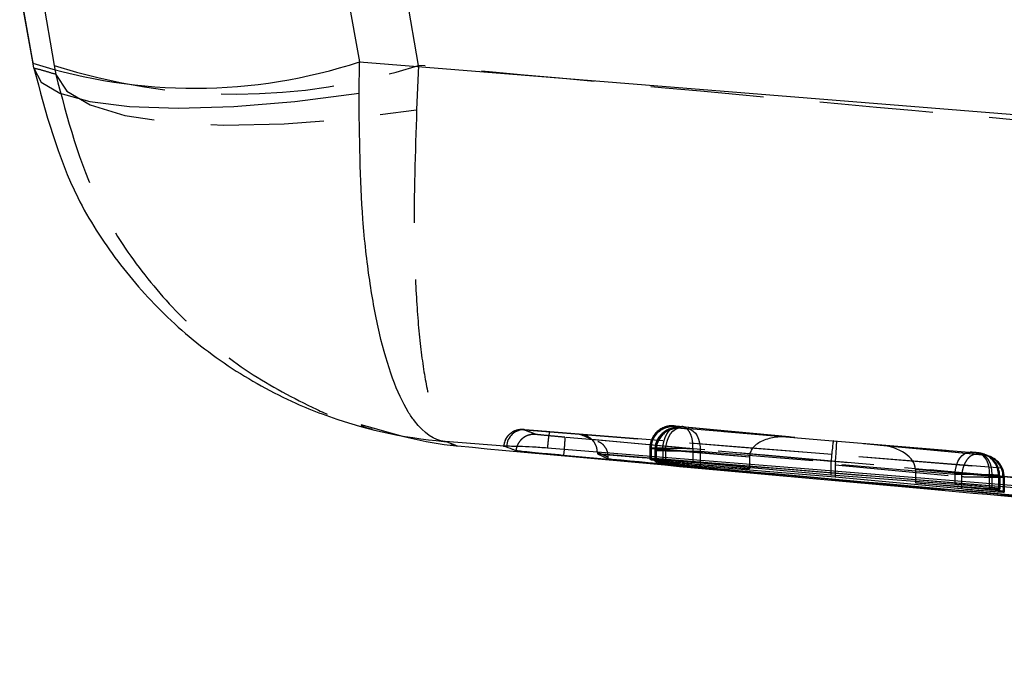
# Model space of a CAD drawing. Extents: x 39 to 407, y 33 to 280.
# Tile 4 of 48: x 133 to 144, y 69 to 76. Entities that reach past the tile are written whole.
import ezdxf

# ---------------------------------------------------------------- set-up
doc = ezdxf.new("R2010")
doc.units = 0
doc.linetypes.add('HIDDEN', pattern=[1.905, 1.27, -0.635])
doc.layers.get('0').update_dxf_attribs({"linetype": 'CONTINUOUS'})

msp = doc.modelspace()

# ---------------------------------------------------------------- linework, layer by layer
at = {"color": 7, "linetype": 'CONTINUOUS'}
for p, q in [((136.4409, 76.6285), (136.6277, 75.5904)), ((132.8408, 76.2714), (132.9661, 75.5755)), ((136.6225, 75.2414), (136.6277, 75.5904)), ((136.6277, 75.5904), (170.0738, 72.9036)), ((138.2525, 71.283), (137.59, 71.3359)), ((138.2444, 71.2831), (138.2525, 71.283)), ((138.2767, 71.2822), (138.2525, 71.283)), ((138.9222, 71.2464), (138.9165, 71.1807)), ((139.2957, 71.2114), (139.2957, 71.1971)), ((138.9159, 71.1797), (138.8874, 71.1823)), ((138.9159, 71.1807), (138.9159, 71.1797)), ((138.9159, 71.1807), (138.9165, 71.1807)), ((164.8655, 68.8604), (138.9159, 71.1797)), ((139.2957, 71.1971), (139.2957, 71.1956)), ((167.844, 68.8759), (139.2957, 71.1956)), ((139.2957, 71.1956), (139.4146, 71.1422)), ((139.8922, 71.1365), (139.8849, 71.1366)), ((139.8849, 71.1366), (139.8986, 71.131)), ((139.9458, 71.1133), (139.9403, 71.1133)), ((139.9403, 71.1133), (139.9547, 71.1069)), ((140.0278, 71.1183), (141.0009, 71.0301)), ((141.0009, 71.0301), (140.0595, 71.1049)), ((141.9141, 70.959), (140.3658, 71.0984)), ((140.4471, 71.0618), (141.9631, 70.9411)), ((141.0009, 71.0412), (141.0009, 71.0301)), ((143.3031, 70.8534), (141.9141, 70.959)), ((141.9631, 70.9553), (141.9631, 70.9411)), ((141.9631, 70.9411), (143.3778, 70.8069)), ((142.8606, 70.8871), (142.8606, 70.8715)), ((143.7169, 70.7908), (142.8606, 70.8715)), ((142.8606, 70.8715), (143.6899, 70.8084)), ((143.8061, 70.8015), (143.7927, 70.8098)), ((143.802, 70.804), (143.802, 70.8012)), ((143.802, 70.8012), (143.8061, 70.8015)), ((143.8574, 70.7682), (143.8445, 70.7768)), ((143.8546, 70.77), (143.8546, 70.7678)), ((143.8546, 70.7678), (143.8574, 70.7682))]:
    msp.add_line(p, q, dxfattribs=at)
at = {"color": 7, "linetype": 'HIDDEN'}
for p, q in [((137.2911, 75.5513), (137.1056, 76.6276)), ((132.9646, 75.5896), (132.8179, 76.4044)), ((133.058, 76.4044), (133.205, 75.5513)), ((132.9774, 75.5186), (132.9646, 75.5896)), ((132.9646, 75.5896), (132.9661, 75.5755)), ((133.205, 75.5513), (133.2224, 75.45)), ((137.2911, 75.5513), (137.2684, 75.0546)), ((138.4826, 71.4676), (151.4471, 70.429)), ((138.7618, 71.4462), (151.4471, 70.429)), ((140.12, 71.479), (140.0918, 71.4659)), ((140.1706, 71.5051), (140.1569, 71.5103)), ((140.1569, 71.5103), (140.1582, 71.5102)), ((141.4456, 71.386), (140.1943, 71.5027)), ((140.2123, 71.4892), (140.2133, 71.4892)), ((140.2268, 71.4837), (140.2123, 71.4892)), ((140.2133, 71.4892), (140.2336, 71.4876)), ((140.2336, 71.4876), (141.4456, 71.386)), ((140.2436, 71.5029), (141.9416, 71.3445)), ((141.9773, 71.3365), (140.3153, 71.4755)), ((141.9416, 71.3445), (143.4772, 71.2159)), ((143.5433, 71.1905), (141.9773, 71.3365)), ((139.8848, 71.2613), (139.8848, 71.1365)), ((139.8849, 71.2613), (139.8849, 71.1366)), ((139.8849, 71.2613), (139.8986, 71.256)), ((139.8922, 71.2612), (139.8922, 71.1365)), ((139.8986, 71.2561), (139.8986, 71.256)), ((139.8986, 71.256), (139.8986, 71.131)), ((139.9402, 71.2402), (139.9402, 71.1133)), ((139.9403, 71.2402), (139.9403, 71.1133)), ((139.9403, 71.2402), (139.9547, 71.2346)), ((139.9458, 71.2401), (139.9458, 71.1133)), ((139.9547, 71.2346), (139.9547, 71.1069)), ((140.0278, 71.2537), (140.0278, 71.2536)), ((140.0278, 71.2537), (141.0009, 71.163)), ((140.0278, 71.2536), (140.0278, 71.1183)), ((141.0009, 71.1597), (140.0595, 71.2385)), ((140.0595, 71.2385), (140.0595, 71.1049)), ((140.3659, 71.2539), (140.3658, 71.2538)), ((140.3658, 71.2538), (140.3658, 71.0984)), ((141.9153, 71.1094), (140.3659, 71.2539)), ((140.4471, 71.2265), (141.9642, 71.0996)), ((140.4471, 71.2265), (140.4471, 71.0741)), ((143.5579, 71.2042), (142.4652, 71.2957)), ((142.4652, 71.2957), (143.5932, 71.1904)), ((139.4146, 71.1422), (139.4146, 71.1596)), ((141.0009, 71.1597), (141.0009, 71.0412)), ((143.5775, 71.2027), (143.5579, 71.2042)), ((143.5648, 71.2078), (143.5782, 71.2027)), ((143.6062, 71.2006), (143.5648, 71.2078)), ((143.5782, 71.2027), (143.5775, 71.2027)), ((143.6166, 71.1881), (143.6294, 71.1832)), ((143.6294, 71.1832), (143.628, 71.1832)), ((143.6451, 71.1873), (143.6318, 71.1924)), ((143.6964, 71.1678), (143.6836, 71.1727)), ((143.3031, 70.9668), (141.9141, 71.0832)), ((141.9141, 71.0832), (141.9141, 70.959)), ((141.9631, 71.0733), (143.3778, 70.9415)), ((141.9631, 71.0733), (141.9631, 70.9553)), ((142.8606, 71.0246), (143.6899, 70.9552)), ((142.8606, 71.0212), (142.8606, 70.8871)), ((143.7169, 70.9414), (142.8606, 71.0212)), ((143.3031, 70.9668), (143.3031, 70.8534)), ((143.3778, 70.9415), (143.3779, 70.9415)), ((143.3778, 70.9415), (143.3778, 70.8228)), ((143.6899, 70.9552), (143.6899, 70.8084)), ((143.7169, 70.9414), (143.7169, 70.9414)), ((143.7169, 70.9414), (143.7169, 70.7908)), ((143.7927, 70.9588), (143.7927, 70.8098)), ((143.8061, 70.9537), (143.7927, 70.9588)), ((143.802, 70.9537), (143.802, 70.804)), ((143.8061, 70.9537), (143.8061, 70.8015)), ((143.8061, 70.8015), (143.8061, 70.9537)), ((143.8445, 70.939), (143.8445, 70.7768)), ((143.8574, 70.9341), (143.8445, 70.939)), ((143.8546, 70.9342), (143.8574, 70.9342)), ((143.8546, 70.9342), (143.8546, 70.9341)), ((143.8546, 70.9341), (143.8546, 70.77)), ((143.8574, 70.9342), (143.8574, 70.9341)), ((143.8574, 70.9341), (143.8574, 70.7682))]:
    msp.add_line(p, q, dxfattribs=at)
at = {"color": 8, "linetype": 'CONTINUOUS'}
for p, q in [((138.9165, 71.1807), (140.0225, 71.0809)), ((140.4471, 71.0741), (140.4471, 71.0618)), ((143.3778, 70.8228), (143.3778, 70.8069))]:
    msp.add_line(p, q, dxfattribs=at)
at = {"color": 7, "linetype": 'CONTINUOUS', "flags": 128}
for points in [[(132.9774, 75.5186), (133.0575, 75.3643), (133.2684, 75.2387), (133.6032, 75.146), (134.0506, 75.0894), (134.5957, 75.0706), (135.2203, 75.0903), (135.9035, 75.1479), (136.6225, 75.2414)], [(151.4191, 70.2364), (151.0468, 70.2665), (149.431, 70.3971), (142.9678, 70.9196), (138.7347, 71.2616)]]:
    msp.add_lwpolyline(points, dxfattribs=at)
at = {"color": 7, "linetype": 'HIDDEN', "flags": 128}
for points in [[(133.2224, 75.45), (133.3454, 75.2626), (133.6068, 75.1072), (133.9974, 74.9892), (134.503, 74.9129), (135.1058, 74.8809), (135.784, 74.8945), (136.5136, 74.9531), (137.2684, 75.0546)], [(138.4629, 71.4686), (138.4232, 71.4679), (138.3939, 71.4622)], [(140.0595, 71.2385), (140.0654, 71.289), (140.0772, 71.3374), (140.0946, 71.3817), (140.1169, 71.42), (140.143, 71.4509), (140.172, 71.473), (140.2026, 71.4854), (140.2336, 71.4876)], [(140.3153, 71.4755), (140.3436, 71.4683), (140.3701, 71.4525), (140.3939, 71.4286), (140.4141, 71.3976), (140.43, 71.3605), (140.441, 71.3186), (140.4468, 71.2734), (140.4471, 71.2265)], [(143.3031, 70.9668), (143.309, 71.0173), (143.3208, 71.0657), (143.3382, 71.11), (143.3605, 71.1483), (143.3866, 71.1792), (143.4156, 71.2013), (143.4462, 71.2137), (143.4772, 71.2159)], [(143.5579, 71.2042), (143.5863, 71.197), (143.6128, 71.1812), (143.6366, 71.1573), (143.6569, 71.1263), (143.6728, 71.0892), (143.6838, 71.0473), (143.6896, 71.0021), (143.6899, 70.9552)], [(143.6451, 71.1873), (143.6237, 71.1944), (143.5782, 71.2027)], [(143.6318, 71.1924), (143.6103, 71.1995), (143.6062, 71.2006)]]:
    msp.add_lwpolyline(points, dxfattribs=at)
at = {"color": 8, "linetype": 'CONTINUOUS'}
msp.add_arc((134.7737, 81.2635), 5.9683, 252.3701, 288.09763, dxfattribs=at)
at = {"color": 7, "linetype": 'HIDDEN'}
for centre, radius, start, end in [((135.2481, 81.867), 6.6379, 252.07428, 287.92572), ((138.4729, 71.2713), 0.1965, 87.16669, 176.83459), ((140.1349, 71.2612), 0.25, 84.94882, 179.9946), ((140.1394, 71.2638), 0.2472, 85.64119, 180.58981), ((140.1903, 71.2401), 0.25, 84.94872, 179.99381), ((140.1936, 71.2421), 0.2479, 85.45873, 180.44723), ((140.2048, 71.2346), 0.25, 84.94883, 179.99381), ((138.4467, 71.2662), 0.203, 133.72831, 175.21573), ((143.5537, 70.9556), 0.2482, 359.55907, 84.50354), ((143.5946, 70.9391), 0.2499, 359.9845, 84.93367), ((143.5428, 70.9589), 0.2499, 359.98355, 69.13259), ((143.5562, 70.9538), 0.2499, 45.86743, 69.13577), ((143.5561, 70.9538), 0.2499, 359.98389, 45.8696)]:
    msp.add_arc(centre, radius, start, end, dxfattribs=at)
for centre, major_axis, ratio, start_param, end_param in [((141.4235, 71.137), (0.422, -0.0373), 0.5900634, 1.570676, 3.1870182), ((141.9195, 71.0955), (0.022, 0.249), 0.0219086, 6.2752243, 7.8000043), ((141.9552, 71.0875), (0.022, 0.249), 0.0316779, 4.7638759, 6.2752117), ((140.1862, 71.2567), (0.3014, -0.0046), 0.001098, 2.919198, 3.166538), ((140.2433, 71.2355), (0.3031, -0.0047), 0.001128, 2.9429685, 3.1618308), ((140.2451, 71.2353), (0.3049, -0.0049), 0.0011595, 2.2247584, 2.9484162), ((142.4431, 71.0466), (0.4169, -0.0369), 0.597371, 0.0594063, 1.5706627), ((141.2154, 71.1545), (-0.0167, 0.2502), 0.8546783, 1.4797737, 1.4930569), ((142.1272, 71.0781), (-0.0157, 0.2503), 0.8493922, 1.3923823, 1.4972305), ((142.169, 71.0675), (-0.0146, 0.2505), 0.8201693, 1.3949197, 1.4999272), ((143.6073, 70.9342), (0.2465, -0.0425), 0.9993217, 0.1707772, 1.652888), ((142.6553, 71.0268), (-0.0138, 0.2505), 0.8174289, 4.6449289, 4.6583643), ((143.5029, 70.9584), (0.3033, -0.0047), 0.0011311, 5.3770751, 6.1247556), ((143.5011, 70.9586), (0.3051, -0.0049), 0.0011614, 6.118084, 6.3040245)]:
    msp.add_ellipse(centre, major_axis=major_axis, ratio=ratio, start_param=start_param, end_param=end_param, dxfattribs=at)
at = {"color": 7, "linetype": 'CONTINUOUS'}
for points, knots in [([(132.9774, 75.5186), (133.1098, 75.0212), (133.3154, 74.2493), (133.9019, 73.3434), (134.4666, 72.7034), (135.1423, 72.1647), (135.7443, 71.8307), (136.5422, 71.5037), (137.1151, 71.3748), (137.5851, 71.3363), (137.59, 71.3359)], [0, 0, 0, 0, 0.227615, 0.3531655, 0.4787258, 0.6090996, 0.7394825, 0.7871213, 0.9978149, 1, 1, 1, 1]), ([(137.59, 71.3359), (137.5887, 71.336), (137.4673, 71.348), (137.324, 71.4442), (137.1332, 71.7251), (136.9944, 72.0239), (136.8483, 72.5223), (136.7374, 73.1278), (136.6365, 73.9968), (136.628, 74.7536), (136.6225, 75.2414)], [0, 0, 0, 0, 0.0021855, 0.212878, 0.2605053, 0.3908932, 0.5212718, 0.6468321, 0.7723824, 1, 1, 1, 1]), ([(136.6447, 71.525), (136.9977, 71.423), (137.3554, 71.3196), (137.7238, 71.2858), (137.7286, 71.2854)], [0, 0, 0, 0, 0.9870688, 1, 1, 1, 1]), ([(137.59, 71.3359), (137.614, 71.3283), (137.6619, 71.313), (137.7064, 71.2946), (137.7286, 71.2854)], [0, 0, 0, 0, 0.502233, 1, 1, 1, 1]), ([(137.7286, 71.2854), (139.4988, 71.1228), (144.6013, 70.6541), (152.516, 69.9566), (158.6586, 69.4079), (161.4676, 69.1569)], [0, 0, 0, 0, 0.2237799, 0.6450299, 1, 1, 1, 1]), ([(138.3825, 71.2316), (138.38, 71.2326), (138.3674, 71.2379), (138.3214, 71.2565), (138.2779, 71.2716), (138.2444, 71.2831)], [0, 0, 0, 0, 0.0545862, 0.272931, 1, 1, 1, 1]), ([(138.7347, 71.2616), (138.6781, 71.2657), (138.5633, 71.274), (138.4137, 71.2795), (138.3203, 71.2813), (138.2871, 71.282), (138.2767, 71.2822)], [0, 0, 0, 0, 0.2842026, 0.5760004, 0.8678229, 1, 1, 1, 1]), ([(138.8874, 71.1823), (138.8289, 71.1877), (138.7119, 71.1985), (138.5584, 71.2131), (138.4446, 71.2244), (138.3908, 71.2301), (138.3846, 71.2312), (138.3825, 71.2316)], [0, 0, 0, 0, 0.2226223, 0.4452358, 0.6676388, 0.8896761, 1, 1, 1, 1]), ([(138.8874, 71.1823), (138.8969, 71.1818), (138.9064, 71.1813), (138.9159, 71.1807), (138.9159, 71.1807)], [0, 0, 0, 0, 0.99791065, 1, 1, 1, 1]), ([(139.2957, 71.1971), (144.0483, 70.8132), (153.5643, 70.0444), (163.0805, 69.27), (167.8442, 68.8824), (167.8448, 68.8823)], [0, 0, 0, 0, 0.4994085, 0.9999387, 1, 1, 1, 1]), ([(139.4146, 71.1422), (139.4303, 71.1408), (139.9849, 71.0911), (142.6956, 70.8487), (151.0689, 70.104), (158.904, 69.4172), (164.5828, 68.9195)], [0, 0, 0, 0, 0.0018693, 0.0661233, 0.3231391, 1, 1, 1, 1]), ([(140.3658, 71.0984), (140.3356, 71.101), (140.2753, 71.1063), (140.1697, 71.1151), (140.0677, 71.1234), (139.9799, 71.1303), (139.9185, 71.1349), (139.9003, 71.136), (139.8922, 71.1365)], [0, 0, 0, 0, 0.1731166, 0.3462145, 0.5195348, 0.692395, 0.864221, 1, 1, 1, 1]), ([(139.8986, 71.131), (139.9011, 71.1306), (139.9071, 71.1296), (139.9484, 71.1255), (140.0011, 71.1207), (140.0278, 71.1183)], [0, 0, 0, 0, 0.2624954, 0.6253791, 1, 1, 1, 1]), ([(140.0595, 71.1049), (140.0345, 71.1069), (139.9843, 71.1108), (139.955, 71.1128), (139.9468, 71.1132), (139.9458, 71.1133)], [0, 0, 0, 0, 0.4654862, 0.9310215, 1, 1, 1, 1]), ([(139.9547, 71.1069), (139.9589, 71.1062), (139.9671, 71.105), (140.021, 71.0996), (140.0993, 71.0921), (140.1965, 71.0833), (140.3009, 71.0741), (140.387, 71.0667), (140.4312, 71.0631), (140.4471, 71.0618)], [0, 0, 0, 0, 0.1511914, 0.302361, 0.4528583, 0.6075982, 0.7600595, 0.9139401, 1, 1, 1, 1]), ([(143.7927, 70.8098), (143.7886, 70.8106), (143.7803, 70.8121), (143.7261, 70.8176), (143.6476, 70.825), (143.5502, 70.8335), (143.4461, 70.8422), (143.3614, 70.849), (143.3181, 70.8523), (143.3031, 70.8534)], [0, 0, 0, 0, 0.1526156, 0.3052209, 0.4575921, 0.6118204, 0.7648707, 0.9188559, 1, 1, 1, 1]), ([(143.3778, 70.8069), (143.4081, 70.804), (143.4686, 70.7983), (143.5742, 70.7889), (143.6762, 70.7803), (143.7637, 70.7734), (143.8298, 70.7687), (143.8463, 70.7681), (143.8546, 70.7678)], [0, 0, 0, 0, 0.1668104, 0.3336031, 0.5006092, 0.6670999, 0.8324502, 1, 1, 1, 1]), ([(143.6899, 70.8084), (143.7146, 70.8066), (143.764, 70.803), (143.7931, 70.8014), (143.8007, 70.8012), (143.802, 70.8012)], [0, 0, 0, 0, 0.4551945, 0.9104282, 1, 1, 1, 1]), ([(143.8445, 70.7768), (143.8421, 70.7773), (143.8362, 70.7785), (143.7954, 70.7832), (143.7433, 70.7883), (143.7169, 70.7908)], [0, 0, 0, 0, 0.2623555, 0.626878, 1, 1, 1, 1])]:
    msp.add_open_spline(points, degree=3, knots=knots, dxfattribs=at)
at = {"color": 7, "linetype": 'HIDDEN'}
for points, knots in [([(133.2224, 75.45), (133.1812, 75.4628), (133.0991, 75.4885), (133.0179, 75.5086), (132.9774, 75.5186)], [0, 0, 0, 0, 0.50083093, 1, 1, 1, 1]), ([(162.0295, 73.3282), (155.8898, 73.8708), (147.6425, 74.5996), (139.398, 75.3576), (137.2911, 75.5513)], [0, 0, 0, 0, 0.7444505, 1, 1, 1, 1]), ([(133.2224, 75.45), (133.3531, 74.9534), (133.5568, 74.1799), (134.1404, 73.2716), (134.7051, 72.631), (135.3776, 72.0894), (135.9952, 71.7639), (136.4194, 71.5696), (136.5921, 71.5354), (136.6447, 71.525)], [0, 0, 0, 0, 0.276312, 0.4304639, 0.5846296, 0.7435733, 0.9025303, 0.970318, 1, 1, 1, 1]), ([(137.2684, 75.0546), (137.2529, 74.5725), (137.2289, 73.8251), (137.2597, 72.9696), (137.308, 72.3814), (137.3833, 71.8985), (137.4635, 71.6113), (137.5736, 71.3661), (137.6578, 71.29), (137.7278, 71.2854), (137.7286, 71.2854)], [0, 0, 0, 0, 0.2292766, 0.3553852, 0.4851094, 0.6151201, 0.7489458, 0.8051329, 0.9977983, 1, 1, 1, 1]), ([(136.774, 71.4696), (136.7635, 71.4714), (136.7457, 71.4745), (136.6719, 71.4994), (136.6413, 71.5097)], [0, 0, 0, 0, 0.58598714, 1, 1, 1, 1]), ([(138.4813, 71.4676), (138.4756, 71.468), (138.4649, 71.4687), (138.4586, 71.4691), (138.4483, 71.4693), (138.433, 71.4691), (138.3958, 71.4649), (138.3486, 71.4486), (138.3192, 71.4228), (138.3071, 71.4122)], [0, 0, 0, 0, 0.1762274, 0.3303025, 0.3812827, 0.4263612, 0.5437965, 0.8125848, 1, 1, 1, 1]), ([(138.4629, 71.4686), (138.4652, 71.4686), (138.4678, 71.4685), (138.4809, 71.4677), (138.4826, 71.4676)], [0, 0, 0, 0, 0.87272856, 1, 1, 1, 1]), ([(138.6029, 71.4146), (138.6003, 71.4157), (138.5876, 71.4212), (138.5409, 71.4407), (138.4968, 71.4564), (138.4629, 71.4686)], [0, 0, 0, 0, 0.0545865, 0.2729327, 1, 1, 1, 1]), ([(138.4826, 71.4676), (138.4884, 71.4672), (138.5079, 71.4658), (138.5631, 71.4617), (138.6548, 71.4547), (138.7262, 71.449), (138.7618, 71.4462)], [0, 0, 0, 0, 0.1212792, 0.4134936, 0.7070931, 1, 1, 1, 1]), ([(138.7621, 71.4462), (138.7602, 71.4434), (138.7564, 71.4378), (138.7484, 71.3911), (138.7407, 71.3289), (138.7365, 71.2821), (138.7346, 71.2616)], [0, 0, 0, 0, 0.2645275, 0.5290553, 0.7935827, 1, 1, 1, 1]), ([(140.0291, 71.4841), (140.0189, 71.4802), (139.9845, 71.4672), (139.9371, 71.4195), (139.893, 71.3473), (139.8881, 71.2898), (139.8858, 71.2612)], [0, 0, 0, 0, 0.11532082, 0.3906514, 0.69795078, 1, 1, 1, 1]), ([(139.8986, 71.2561), (139.9013, 71.2842), (139.9069, 71.3404), (139.95, 71.4152), (140.0134, 71.4721), (140.0817, 71.4999), (140.1354, 71.507), (140.1611, 71.5056), (140.1706, 71.5051)], [0, 0, 0, 0, 0.2032152, 0.4064311, 0.6096402, 0.812861, 0.9313358, 1, 1, 1, 1]), ([(140.0278, 71.2537), (140.0294, 71.2705), (140.0327, 71.3041), (140.0449, 71.3524), (140.0618, 71.3967), (140.0832, 71.4352), (140.1083, 71.4663), (140.1359, 71.4886), (140.1651, 71.502), (140.1846, 71.5025), (140.1943, 71.5027)], [0, 0, 0, 0, 0.12499858, 0.24999944, 0.37500184, 0.49999893, 0.6250035, 0.75000183, 0.87500277, 1, 1, 1, 1]), ([(140.1513, 71.5108), (140.1502, 71.5108), (140.147, 71.511), (140.1221, 71.5119), (140.0791, 71.5092), (140.0446, 71.4919), (140.0291, 71.4841)], [0, 0, 0, 0, 0.0357871, 0.1064433, 0.5974415, 1, 1, 1, 1]), ([(140.1582, 71.5102), (140.1601, 71.5101), (140.1639, 71.5099), (140.1763, 71.5088), (140.1923, 71.5075), (140.2107, 71.5059), (140.2287, 71.5042), (140.2389, 71.5033), (140.2436, 71.5029)], [0, 0, 0, 0, 0.1664504, 0.3328498, 0.5011249, 0.6732437, 0.8487963, 1, 1, 1, 1]), ([(140.1943, 71.5027), (140.1903, 71.5031), (140.1828, 71.5038), (140.1766, 71.5044), (140.172, 71.5049), (140.1712, 71.505), (140.1706, 71.5051)], [0, 0, 0, 0, 0.29949361, 0.57047959, 0.6862751, 1, 1, 1, 1]), ([(140.3153, 71.4755), (140.3124, 71.4758), (140.3044, 71.4765), (140.289, 71.4778), (140.2699, 71.4795), (140.2524, 71.4811), (140.2385, 71.4824), (140.229, 71.4833), (140.2275, 71.4836), (140.2268, 71.4837)], [0, 0, 0, 0, 0.0866046, 0.2432261, 0.3931194, 0.5585855, 0.7020009, 0.8509732, 1, 1, 1, 1]), ([(140.3659, 71.2539), (140.366, 71.2819), (140.3663, 71.338), (140.346, 71.4126), (140.3129, 71.4693), (140.2818, 71.4922), (140.2582, 71.5008), (140.2499, 71.502), (140.2436, 71.5029)], [0, 0, 0, 0, 0.2211503, 0.4422974, 0.6634487, 0.8846017, 0.912556, 1, 1, 1, 1]), ([(138.3071, 71.4122), (138.3046, 71.4102), (138.284, 71.3945), (138.2573, 71.3505), (138.2492, 71.3057), (138.2451, 71.2831)], [0, 0, 0, 0, 0.0659062, 0.530199, 1, 1, 1, 1]), ([(138.6029, 71.4146), (138.5888, 71.4151), (138.5607, 71.4159), (138.5193, 71.4061), (138.4808, 71.3886), (138.4467, 71.3634), (138.4185, 71.3318), (138.3976, 71.295), (138.3863, 71.2607), (138.3835, 71.2392), (138.3825, 71.2316)], [0, 0, 0, 0, 0.1325101, 0.2650276, 0.3975427, 0.5300581, 0.6625717, 0.7950816, 0.9275941, 1, 1, 1, 1]), ([(138.9298, 71.3828), (138.9062, 71.385), (138.8467, 71.3904), (138.7561, 71.3989), (138.6733, 71.4069), (138.6159, 71.4128), (138.6072, 71.414), (138.6029, 71.4146)], [0, 0, 0, 0, 0.1418467, 0.3564565, 0.5704799, 0.7858731, 1, 1, 1, 1]), ([(138.9298, 71.3828), (138.9302, 71.3808), (138.9307, 71.3772), (138.9297, 71.351), (138.9271, 71.3091), (138.9242, 71.2695), (138.9222, 71.2468), (138.9222, 71.2464)], [0, 0, 0, 0, 0.2491814, 0.4469861, 0.7210913, 0.9951973, 1, 1, 1, 1]), ([(164.8782, 69.0688), (158.8742, 69.5984), (150.224, 70.3613), (141.5756, 71.1435), (138.9298, 71.3828)], [0, 0, 0, 0, 0.6940826, 1, 1, 1, 1]), ([(168.1784, 69.0577), (163.305, 69.4544), (153.6142, 70.2431), (143.923, 71.026), (139.1055, 71.4151)], [0, 0, 0, 0, 0.5028961, 1, 1, 1, 1]), ([(139.1055, 71.4151), (139.1268, 71.4067), (139.1695, 71.3898), (139.2122, 71.3699), (139.2336, 71.3599)], [0, 0, 0, 0, 0.4990478, 1, 1, 1, 1]), ([(139.2957, 71.2114), (139.294, 71.2304), (139.2907, 71.2685), (139.2644, 71.3242), (139.2172, 71.3776), (139.1598, 71.4063), (139.1194, 71.4139), (139.1062, 71.4151), (139.1055, 71.4151)], [0, 0, 0, 0, 0.15722, 0.3135119, 0.5425164, 0.8512146, 0.9921336, 1, 1, 1, 1]), ([(139.2336, 71.3599), (143.4898, 70.9796), (151.9894, 70.22), (160.4902, 69.4746), (164.7341, 69.1024)], [0, 0, 0, 0, 0.5007601, 1, 1, 1, 1]), ([(139.3017, 71.3365), (139.3161, 71.3303), (139.3493, 71.3161), (139.385, 71.2708), (139.41, 71.2162), (139.4131, 71.1785), (139.4146, 71.1596)], [0, 0, 0, 0, 0.2487004, 0.5707078, 0.7846585, 1, 1, 1, 1]), ([(140.0208, 71.4196), (140.0098, 71.4099), (139.9771, 71.3807), (139.9462, 71.3168), (139.9439, 71.2638), (139.9429, 71.2399)], [0, 0, 0, 0, 0.21652781, 0.64818714, 1, 1, 1, 1]), ([(139.4146, 71.1596), (139.4146, 71.1596), (139.3947, 71.1686), (139.3531, 71.1876), (139.3197, 71.2034), (139.2957, 71.2114), (139.2957, 71.2114)], [0, 0, 0, 0, 0.0001559, 0.5002797, 0.9999224, 1, 1, 1, 1]), ([(140.3658, 71.2538), (140.3658, 71.2538), (140.3414, 71.2543), (140.2831, 71.2552), (140.1848, 71.2569), (140.0835, 71.2585), (139.9941, 71.2598), (139.9265, 71.2608), (139.8986, 71.2612), (139.8922, 71.2612), (139.8922, 71.2612)], [0, 0, 0, 0, 0.0000998, 0.1508534, 0.3225228, 0.4919363, 0.659996, 0.8289703, 0.9998998, 1, 1, 1, 1]), ([(139.8986, 71.2561), (139.8986, 71.2561), (139.8986, 71.2561), (139.9069, 71.2558), (139.9313, 71.2554), (139.9654, 71.2549), (140.0049, 71.2536), (140.0278, 71.2536), (140.0278, 71.2536)], [0, 0, 0, 0, 0.000212, 0.3208881, 0.4356322, 0.7019201, 0.9997893, 1, 1, 1, 1]), ([(139.9547, 71.2346), (139.9547, 71.2346), (139.9568, 71.2346), (139.9683, 71.2342), (140.0206, 71.2335), (140.0988, 71.232), (140.1944, 71.2305), (140.301, 71.2287), (140.3853, 71.2276), (140.4319, 71.2265), (140.4471, 71.2265), (140.4471, 71.2265)], [0, 0, 0, 0, 0.0000898, 0.1522134, 0.3083893, 0.4431639, 0.6109701, 0.7582016, 0.9119366, 0.9999132, 1, 1, 1, 1]), ([(143.6318, 71.1924), (143.6147, 71.1978), (143.595, 71.204), (143.5744, 71.2068), (143.5697, 71.2074), (143.564, 71.208), (143.5548, 71.2089), (143.5367, 71.2106), (143.5147, 71.2126), (143.4932, 71.2145), (143.4818, 71.2155), (143.4762, 71.216)], [0, 0, 0, 0, 0.29297968, 0.33820576, 0.36683949, 0.4051045, 0.51892206, 0.64783537, 0.77822436, 0.89160348, 1, 1, 1, 1]), ([(143.4772, 71.2159), (143.4799, 71.2156), (143.4877, 71.215), (143.5027, 71.2137), (143.5214, 71.212), (143.5388, 71.2104), (143.5529, 71.2091), (143.5626, 71.2081), (143.5641, 71.2079), (143.5648, 71.2078)], [0, 0, 0, 0, 0.08146974, 0.23573813, 0.38593897, 0.54416151, 0.69418214, 0.84709362, 1, 1, 1, 1]), ([(143.5433, 71.1905), (143.5336, 71.1903), (143.5142, 71.1899), (143.4852, 71.1764), (143.4577, 71.1541), (143.4328, 71.1229), (143.4115, 71.0845), (143.3947, 71.0402), (143.3827, 70.9919), (143.3795, 70.9583), (143.3779, 70.9415)], [0, 0, 0, 0, 0.1250008, 0.2500002, 0.3750003, 0.5000016, 0.6250015, 0.7500018, 0.874999, 1, 1, 1, 1]), ([(143.628, 71.1832), (143.6274, 71.1832), (143.6251, 71.1834), (143.6173, 71.184), (143.6027, 71.1852), (143.5844, 71.1868), (143.5648, 71.1885), (143.5509, 71.1898), (143.5444, 71.1904), (143.5433, 71.1905)], [0, 0, 0, 0, 0.0586444, 0.2322943, 0.4092018, 0.5859828, 0.7793333, 0.9596847, 1, 1, 1, 1]), ([(143.5932, 71.1904), (143.5979, 71.19), (143.6074, 71.1891), (143.6149, 71.1883), (143.6161, 71.1881), (143.6166, 71.1881)], [0, 0, 0, 0, 0.3705178, 0.7405676, 1, 1, 1, 1]), ([(143.5932, 71.1904), (143.5993, 71.1896), (143.6077, 71.1884), (143.6315, 71.18), (143.6633, 71.1569), (143.6967, 71.1001), (143.7172, 71.0255), (143.717, 70.9695), (143.7169, 70.9414)], [0, 0, 0, 0, 0.0831792, 0.1151565, 0.336369, 0.5575784, 0.7787885, 1, 1, 1, 1]), ([(143.628, 71.1832), (143.6303, 71.1829), (143.6413, 71.1818), (143.6618, 71.1792), (143.6783, 71.1713), (143.6868, 71.1672)], [0, 0, 0, 0, 0.1151418, 0.5436936, 1, 1, 1, 1]), ([(143.73, 71.133), (143.7174, 71.144), (143.6938, 71.1647), (143.6635, 71.1801), (143.6478, 71.1863), (143.6456, 71.1871)], [0, 0, 0, 0, 0.4969658, 0.93066735, 1, 1, 1, 1]), ([(143.7192, 71.1538), (143.7256, 71.1514), (143.7579, 71.139), (143.803, 71.0919), (143.8466, 71.0188), (143.8519, 70.9624), (143.8546, 70.9342)], [0, 0, 0, 0, 0.0748099, 0.3832702, 0.6916332, 1, 1, 1, 1]), ([(140.0225, 71.0809), (142.2997, 70.875), (150.5798, 70.1263), (158.8615, 69.3961), (164.8655, 68.8667)], [0, 0, 0, 0, 0.275022, 1, 1, 1, 1]), ([(143.7927, 70.9588), (143.7927, 70.9588), (143.7927, 70.9588), (143.7783, 70.9592), (143.7267, 70.96), (143.6471, 70.9614), (143.5502, 70.963), (143.4455, 70.9646), (143.3621, 70.966), (143.3179, 70.9666), (143.3032, 70.9668), (143.3031, 70.9668)], [0, 0, 0, 0, 0.00009, 0.1527703, 0.3079935, 0.4545411, 0.6152693, 0.7651619, 0.9174504, 0.9999093, 1, 1, 1, 1]), ([(143.3779, 70.9415), (143.3848, 70.9414), (143.4203, 70.9408), (143.4966, 70.9395), (143.6041, 70.9378), (143.7056, 70.9362), (143.7873, 70.935), (143.8373, 70.9343), (143.8503, 70.9341), (143.8546, 70.9341), (143.8546, 70.9341)], [0, 0, 0, 0, 0.0396761, 0.2064657, 0.3851216, 0.5503059, 0.718614, 0.8866915, 0.999902, 1, 1, 1, 1]), ([(143.8445, 70.939), (143.8445, 70.939), (143.8429, 70.939), (143.8354, 70.9393), (143.7936, 70.9401), (143.7446, 70.9409), (143.7169, 70.9414), (143.7169, 70.9414)], [0, 0, 0, 0, 0.0002137, 0.2723605, 0.636041, 0.9997879, 1, 1, 1, 1])]:
    msp.add_open_spline(points, degree=3, knots=knots, dxfattribs=at)

doc.saveas('drawing.dxf')
